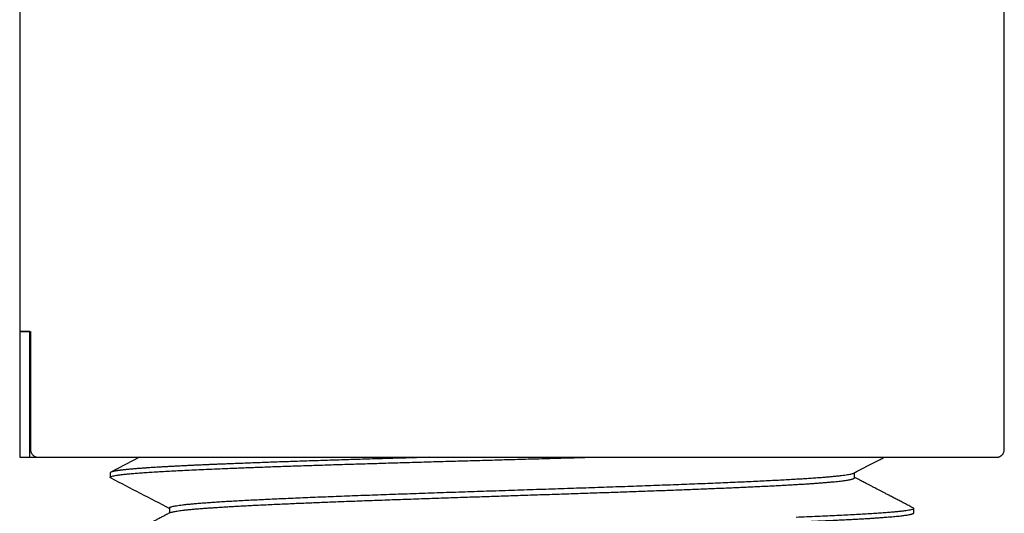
# Model space of a CAD drawing. Header units: millimetres. Extents: x 8 to 276, y 12 to 454.
# Tile 33 of 40: x 250 to 275, y 266 to 278. Entities that reach past the tile are written whole.
import ezdxf

# ---------------------------------------------------------------- set-up
doc = ezdxf.new("R2010")
doc.units = ezdxf.units.MM

msp = doc.modelspace()

# ---------------------------------------------------------------- linework, layer by layer
at = {"color": 7, "linetype": 'Continuous', "lineweight": 30}
for p, q in [((250.455, 451.799), (250.455, 270.199)), ((275.455, 267.199), (275.455, 377.749)), ((250.455, 270.199), (250.729, 270.199)), ((250.456, 270.199), (250.456, 266.999)), ((250.709, 266.999), (250.709, 270.199)), ((250.729, 270.199), (250.729, 267.199)), ((275.254, 266.999), (275.267, 267)), ((275.455, 267.199), (275.454, 267.199)), ((250.709, 266.999), (250.932, 266.999)), ((253.497, 267), (252.77, 266.621)), ((252.755, 266.605), (252.755, 266.492)), ((271.654, 266.478), (271.654, 266.608)), ((254.256, 265.711), (254.256, 265.58)), ((273.155, 265.584), (273.155, 265.697))]:
    msp.add_line(p, q, dxfattribs=at)
for points in [[(250.709, 270.199), (250.689, 270.199), (250.648, 270.199), (250.597, 270.199), (250.554, 270.199), (250.518, 270.199), (250.49, 270.199), (250.471, 270.199), (250.458, 270.199), (250.457, 270.199), (250.456, 270.199)], [(250.456, 266.999), (250.457, 266.999), (250.458, 266.999), (250.471, 266.999), (250.49, 266.999), (250.518, 266.999), (250.554, 266.999), (250.597, 266.999), (250.648, 266.999), (250.689, 266.999), (250.709, 266.999)], [(255.743, 266.718), (255.802, 266.72), (255.921, 266.725), (256.105, 266.732), (256.292, 266.739), (256.484, 266.746), (256.679, 266.753), (256.879, 266.761), (257.081, 266.768), (257.288, 266.775), (257.498, 266.782), (257.711, 266.789), (257.927, 266.796), (258.147, 266.803), (258.369, 266.81), (258.594, 266.817), (258.821, 266.824), (259.052, 266.831), (259.284, 266.838), (259.519, 266.845), (259.755, 266.852), (259.994, 266.86), (260.235, 266.867), (260.477, 266.874), (260.72, 266.881), (260.965, 266.888), (261.211, 266.895), (261.459, 266.902), (261.707, 266.909), (261.955, 266.916), (262.205, 266.923), (262.455, 266.93), (262.705, 266.937), (262.872, 266.942), (262.955, 266.944)], [(262.955, 266.944), (263.047, 266.947), (263.231, 266.952), (263.507, 266.96), (263.782, 266.968), (264.057, 266.976), (264.331, 266.983), (264.604, 266.991), (264.785, 266.996), (264.876, 266.999)], [(252.755, 266.492), (252.757, 266.495), (252.76, 266.503), (252.784, 266.514), (252.823, 266.526), (252.878, 266.537), (252.949, 266.548), (253.035, 266.56), (253.136, 266.571), (253.252, 266.582), (253.383, 266.594), (253.529, 266.605), (253.69, 266.616), (253.865, 266.628), (254.054, 266.639), (254.256, 266.65), (254.472, 266.661), (254.701, 266.673), (254.943, 266.684), (255.197, 266.695), (255.463, 266.707), (255.649, 266.714), (255.743, 266.718)], [(273.155, 265.697), (273.154, 265.693), (273.151, 265.686), (273.126, 265.674), (273.087, 265.663), (273.032, 265.652), (272.962, 265.64), (272.876, 265.629), (272.775, 265.618), (272.659, 265.606), (272.527, 265.595), (272.381, 265.584), (272.221, 265.573), (272.046, 265.561), (271.857, 265.55), (271.654, 265.539), (271.439, 265.527), (271.209, 265.516), (270.968, 265.505), (270.713, 265.494), (270.448, 265.482), (270.261, 265.475), (270.168, 265.471)], [(270.168, 265.357), (270.226, 265.359), (270.344, 265.364), (270.514, 265.371), (270.68, 265.378), (270.841, 265.385), (270.997, 265.392), (271.149, 265.4), (271.296, 265.407), (271.437, 265.414), (271.574, 265.421), (271.705, 265.428), (271.831, 265.435), (271.952, 265.442), (272.067, 265.449), (272.177, 265.456), (272.281, 265.464), (272.38, 265.471), (272.473, 265.478), (272.56, 265.485), (272.641, 265.492), (272.717, 265.499), (272.787, 265.506), (272.851, 265.513), (272.908, 265.52), (272.96, 265.528), (273.006, 265.535), (273.046, 265.542), (273.08, 265.549), (273.107, 265.556), (273.129, 265.563), (273.144, 265.57), (273.154, 265.577), (273.155, 265.582), (273.155, 265.584)]]:
    msp.add_open_spline(points, degree=3, dxfattribs=at)
for points, knots in [([(250.729, 267.199), (250.729, 267.188), (250.73, 267.166), (250.739, 267.134), (250.753, 267.103), (250.771, 267.076), (250.794, 267.051), (250.821, 267.031), (250.851, 267.015), (250.881, 267.005), (250.908, 267), (250.925, 266.999), (250.933, 266.999)], [0, 0, 0, 0, 0.103041, 0.209113, 0.312136, 0.418084, 0.522222, 0.6293, 0.735005, 0.843612, 0.921252, 1, 1, 1, 1]), ([(275.267, 266.999), (275.269, 267), (275.274, 267), (275.281, 267.001), (275.289, 267.002), (275.296, 267.003), (275.303, 267.005), (275.309, 267.007), (275.316, 267.009), (275.323, 267.011), (275.329, 267.014), (275.334, 267.016), (275.338, 267.018), (275.343, 267.02), (275.352, 267.025), (275.362, 267.031), (275.375, 267.04), (275.387, 267.05), (275.401, 267.063), (275.416, 267.081), (275.43, 267.103), (275.441, 267.127), (275.448, 267.151), (275.453, 267.175), (275.453, 267.191), (275.454, 267.199)], [0, 0, 0, 0, 0.109758, 0.208566, 0.296431, 0.373374, 0.439431, 0.494665, 0.539203, 0.573296, 0.597549, 0.606497, 0.613902, 0.621845, 0.633894, 0.662911, 0.684893, 0.712008, 0.745046, 0.784024, 0.828979, 0.879958, 0.917323, 0.957357, 1, 1, 1, 1]), ([(250.933, 266.999), (250.954, 266.999), (250.995, 266.999), (251.065, 266.999), (251.141, 266.999), (251.223, 266.999), (251.31, 266.999), (251.404, 266.999), (251.502, 266.999), (251.607, 266.999), (251.718, 266.999), (251.836, 266.999), (251.961, 266.999), (252.091, 266.999), (252.227, 266.999), (252.369, 266.999), (252.516, 266.999), (252.67, 266.999), (252.828, 266.999), (252.992, 266.999), (253.161, 266.999), (253.335, 266.999), (253.513, 266.999), (253.695, 266.999), (253.881, 266.999), (254.072, 266.999), (254.268, 266.999), (254.47, 266.999), (254.678, 266.999), (254.89, 266.999), (255.107, 266.999), (255.328, 266.999), (255.553, 266.999), (255.782, 266.999), (256.015, 266.999), (256.251, 266.999), (256.49, 266.999), (256.733, 266.999), (256.978, 266.999), (257.224, 266.999), (257.472, 266.999), (257.723, 266.999), (257.979, 266.999), (258.238, 266.999), (258.502, 266.999), (258.767, 266.999), (259.036, 266.999), (259.306, 266.999), (259.578, 266.999), (259.853, 266.999), (260.128, 266.999), (260.405, 266.999), (260.683, 266.999), (260.962, 266.999), (261.241, 266.999), (261.518, 266.999), (261.795, 266.999), (262.073, 266.999), (262.354, 266.999), (262.636, 266.999), (262.92, 266.999), (263.204, 266.999), (263.488, 266.999), (263.771, 266.999), (264.055, 266.999), (264.338, 266.999), (264.62, 266.999), (264.9, 266.999), (265.18, 266.999), (265.458, 266.999), (265.733, 266.999), (266.005, 266.999), (266.274, 266.999), (266.542, 266.999), (266.81, 266.999), (267.077, 266.999), (267.343, 266.999), (267.607, 266.999), (267.869, 266.999), (268.128, 266.999), (268.384, 266.999), (268.638, 266.999), (268.889, 266.999), (269.136, 266.999), (269.379, 266.999), (269.619, 266.999), (269.854, 266.999), (270.084, 266.999), (270.309, 266.999), (270.531, 266.999), (270.75, 266.999), (270.966, 266.999), (271.18, 266.999), (271.389, 266.999), (271.593, 266.999), (271.793, 266.999), (271.989, 266.999), (272.179, 266.999), (272.365, 266.999), (272.545, 266.999), (272.72, 266.999), (272.89, 266.999), (273.053, 266.999), (273.211, 266.999), (273.362, 266.999), (273.508, 266.999), (273.65, 266.999), (273.786, 266.999), (273.918, 266.999), (274.044, 266.999), (274.164, 266.999), (274.278, 266.999), (274.386, 266.999), (274.488, 266.999), (274.584, 266.999), (274.673, 266.999), (274.756, 266.999), (274.833, 266.999), (274.903, 266.999), (274.967, 266.999), (275.024, 266.999), (275.075, 266.999), (275.12, 266.999), (275.158, 266.999), (275.191, 266.999), (275.217, 266.999), (275.236, 266.999), (275.249, 266.999), (275.256, 266.999), (275.255, 266.999), (275.254, 266.999)], [0, 0, 0, 0, 0.007857, 0.015701, 0.023535, 0.031366, 0.039195, 0.046888, 0.054589, 0.062301, 0.070015, 0.077874, 0.085725, 0.093572, 0.10142, 0.109272, 0.117134, 0.125008, 0.132858, 0.140697, 0.148528, 0.156357, 0.164187, 0.171882, 0.179587, 0.187305, 0.195014, 0.20287, 0.210718, 0.218563, 0.22641, 0.234262, 0.242124, 0.249999, 0.257849, 0.265688, 0.27352, 0.281348, 0.289178, 0.296873, 0.304577, 0.312294, 0.320006, 0.327864, 0.335714, 0.34356, 0.351406, 0.359258, 0.367118, 0.374991, 0.382844, 0.390685, 0.398518, 0.406347, 0.414177, 0.421871, 0.429574, 0.437289, 0.445002, 0.452861, 0.460711, 0.468558, 0.476406, 0.484258, 0.492119, 0.499993, 0.507844, 0.515684, 0.523517, 0.531346, 0.539177, 0.546874, 0.554579, 0.562298, 0.570008, 0.577865, 0.585714, 0.59356, 0.601408, 0.609261, 0.617124, 0.625001, 0.632851, 0.640691, 0.648523, 0.656352, 0.664182, 0.671877, 0.679582, 0.6873, 0.695012, 0.702869, 0.710719, 0.718565, 0.726412, 0.734263, 0.742123, 0.749997, 0.757849, 0.765689, 0.773522, 0.781351, 0.78918, 0.796874, 0.804576, 0.812291, 0.820004, 0.827861, 0.835711, 0.843558, 0.851405, 0.859257, 0.867118, 0.874992, 0.882843, 0.890682, 0.898515, 0.906345, 0.914177, 0.921874, 0.929581, 0.937302, 0.94501, 0.952865, 0.960713, 0.968558, 0.976406, 0.984259, 0.992122, 1, 1, 1, 1]), ([(255.743, 266.831), (255.704, 266.829), (255.626, 266.826), (255.51, 266.821), (255.392, 266.817), (255.274, 266.812), (255.155, 266.807), (255.038, 266.801), (254.923, 266.796), (254.811, 266.791), (254.699, 266.786), (254.587, 266.78), (254.476, 266.775), (254.366, 266.769), (254.258, 266.763), (254.151, 266.757), (254.045, 266.751), (253.951, 266.746), (253.868, 266.741), (253.795, 266.736), (253.715, 266.731), (253.648, 266.726), (253.603, 266.723), (253.587, 266.722), (253.582, 266.721), (253.577, 266.721), (253.571, 266.72), (253.566, 266.72), (253.547, 266.719), (253.513, 266.716), (253.464, 266.712), (253.415, 266.708), (253.365, 266.704), (253.315, 266.7), (253.265, 266.696), (253.219, 266.692), (253.177, 266.688), (253.14, 266.684), (253.103, 266.68), (253.069, 266.676), (253.037, 266.672), (253.008, 266.669), (252.989, 266.667), (252.979, 266.665), (252.977, 266.665), (252.974, 266.664), (252.971, 266.664), (252.968, 266.664), (252.966, 266.663), (252.955, 266.662), (252.938, 266.659), (252.914, 266.656), (252.89, 266.652), (252.867, 266.648), (252.846, 266.643), (252.826, 266.639), (252.808, 266.634), (252.793, 266.63), (252.78, 266.625), (252.769, 266.62), (252.761, 266.615), (252.756, 266.61), (252.756, 266.606), (252.755, 266.605)], [0, 0, 0, 0, 0.020534, 0.041631, 0.063291, 0.085513, 0.108298, 0.131646, 0.154175, 0.177204, 0.200733, 0.224762, 0.249292, 0.274322, 0.299852, 0.325882, 0.352412, 0.379443, 0.399583, 0.419993, 0.440671, 0.468379, 0.480719, 0.482341, 0.483965, 0.485591, 0.487219, 0.488847, 0.490478, 0.505926, 0.522196, 0.53929, 0.557207, 0.575946, 0.595509, 0.615895, 0.632153, 0.648899, 0.666132, 0.683854, 0.699853, 0.71623, 0.730954, 0.732625, 0.7343, 0.735978, 0.73766, 0.739346, 0.741035, 0.742728, 0.758388, 0.774903, 0.792274, 0.810502, 0.829586, 0.849525, 0.870321, 0.890136, 0.91067, 0.931924, 0.953896, 0.976589, 1, 1, 1, 1]), ([(260.865, 266.999), (260.775, 266.996), (260.596, 266.991), (260.328, 266.983), (260.063, 266.975), (259.8, 266.968), (259.539, 266.96), (259.285, 266.952), (259.039, 266.945), (258.801, 266.937), (258.565, 266.93), (258.332, 266.922), (258.097, 266.915), (257.861, 266.907), (257.624, 266.899), (257.391, 266.891), (257.162, 266.883), (256.937, 266.876), (256.721, 266.868), (256.513, 266.86), (256.314, 266.853), (256.119, 266.845), (255.928, 266.838), (255.805, 266.833), (255.743, 266.831)], [0, 0, 0, 0, 0.046667, 0.093333, 0.14, 0.186666, 0.233333, 0.28, 0.324, 0.368, 0.412, 0.456, 0.5, 0.546667, 0.593333, 0.64, 0.686666, 0.733333, 0.78, 0.824, 0.868, 0.912, 0.956, 1, 1, 1, 1]), ([(271.637, 266.599), (271.858, 266.714), (272.114, 266.847), (272.37, 266.981), (272.405, 266.999)], [0, 0, 0, 0, 0.8619, 1, 1, 1, 1]), ([(254.257, 265.711), (254.257, 265.713), (254.256, 265.718), (254.268, 265.727), (254.292, 265.738), (254.327, 265.748), (254.374, 265.759), (254.433, 265.769), (254.503, 265.78), (254.584, 265.79), (254.676, 265.801), (254.779, 265.811), (254.893, 265.822), (255.018, 265.832), (255.153, 265.843), (255.298, 265.853), (255.454, 265.864), (255.619, 265.874), (255.794, 265.885), (255.979, 265.895), (256.173, 265.906), (256.376, 265.916), (256.588, 265.927), (256.808, 265.937), (257.037, 265.948), (257.273, 265.958), (257.517, 265.969), (257.768, 265.979), (258.025, 265.99), (258.29, 266), (258.56, 266.011), (258.836, 266.022), (259.118, 266.032), (259.405, 266.043), (259.697, 266.053), (259.993, 266.064), (260.293, 266.074), (260.596, 266.085), (260.903, 266.095), (261.212, 266.106), (261.523, 266.116), (261.837, 266.127), (262.152, 266.137), (262.468, 266.148), (262.784, 266.158), (263.101, 266.169), (263.418, 266.179), (263.734, 266.19), (264.049, 266.2), (264.362, 266.211), (264.674, 266.221), (264.984, 266.232), (265.29, 266.242), (265.594, 266.253), (265.894, 266.263), (266.191, 266.274), (266.483, 266.284), (266.77, 266.295), (267.052, 266.305), (267.329, 266.316), (267.6, 266.326), (267.864, 266.337), (268.123, 266.347), (268.374, 266.358), (268.619, 266.369), (268.856, 266.379), (269.085, 266.39), (269.306, 266.4), (269.518, 266.411), (269.722, 266.421), (269.917, 266.432), (270.102, 266.442), (270.278, 266.453), (270.444, 266.463), (270.6, 266.474), (270.746, 266.484), (270.882, 266.495), (271.008, 266.505), (271.123, 266.516), (271.227, 266.526), (271.32, 266.537), (271.402, 266.547), (271.473, 266.558), (271.532, 266.568), (271.58, 266.579), (271.616, 266.589), (271.63, 266.596), (271.637, 266.599)], [0, 0, 0, 0, 0.006799, 0.018636, 0.030473, 0.042309, 0.054144, 0.065979, 0.077813, 0.089648, 0.101485, 0.113322, 0.12516, 0.136998, 0.148836, 0.160674, 0.172512, 0.184348, 0.196184, 0.208018, 0.219853, 0.231688, 0.243523, 0.25536, 0.267197, 0.279036, 0.290874, 0.302712, 0.31455, 0.326387, 0.338223, 0.350058, 0.361892, 0.373727, 0.385562, 0.397398, 0.409235, 0.421073, 0.432912, 0.44475, 0.456588, 0.468425, 0.480262, 0.492097, 0.503932, 0.515766, 0.527601, 0.539437, 0.551274, 0.563111, 0.574949, 0.586788, 0.598626, 0.610464, 0.622301, 0.634136, 0.645971, 0.657806, 0.66964, 0.681476, 0.693312, 0.705149, 0.716987, 0.728825, 0.740664, 0.752502, 0.764339, 0.776175, 0.788011, 0.799845, 0.81168, 0.823515, 0.835351, 0.847187, 0.859025, 0.870863, 0.882702, 0.89454, 0.906377, 0.918214, 0.93005, 0.941885, 0.953719, 0.965554, 0.977389, 0.989226, 1, 1, 1, 1]), ([(252.771, 266.476), (252.77, 266.476), (252.763, 266.479), (252.757, 266.484), (252.756, 266.489), (252.755, 266.492)], [0, 0, 0, 0, 0.100194, 0.550097, 1, 1, 1, 1]), ([(252.771, 266.475), (253.02, 266.346), (253.515, 266.088), (254.009, 265.83), (254.256, 265.701)], [0, 0, 0, 0, 0.502773, 1, 1, 1, 1]), ([(254.275, 265.59), (254.278, 265.592), (254.287, 265.597), (254.31, 265.604), (254.341, 265.612), (254.379, 265.621), (254.427, 265.629), (254.484, 265.638), (254.553, 265.647), (254.63, 265.657), (254.716, 265.666), (254.81, 265.675), (254.913, 265.685), (255.02, 265.694), (255.128, 265.702), (255.239, 265.71), (255.355, 265.718), (255.478, 265.727), (255.607, 265.735), (255.741, 265.743), (255.882, 265.751), (256.035, 265.76), (256.201, 265.769), (256.382, 265.778), (256.569, 265.787), (256.763, 265.797), (256.964, 265.806), (257.171, 265.815), (257.374, 265.824), (257.574, 265.833), (257.769, 265.841), (257.969, 265.849), (258.172, 265.857), (258.379, 265.865), (258.59, 265.873), (258.804, 265.882), (259.032, 265.89), (259.274, 265.899), (259.531, 265.908), (259.791, 265.918), (260.054, 265.927), (260.321, 265.936), (260.59, 265.946), (260.85, 265.955), (261.101, 265.963), (261.341, 265.971), (261.583, 265.979), (261.827, 265.988), (262.071, 265.996), (262.315, 266.004), (262.561, 266.012), (262.806, 266.02), (263.052, 266.028), (263.298, 266.037), (263.543, 266.045), (263.788, 266.053), (264.032, 266.061), (264.276, 266.069), (264.518, 266.077), (264.759, 266.086), (264.999, 266.094), (265.237, 266.102), (265.474, 266.11), (265.708, 266.118), (265.94, 266.126), (266.169, 266.134), (266.396, 266.143), (266.621, 266.151), (266.842, 266.159), (267.06, 266.167), (267.275, 266.175), (267.487, 266.183), (267.695, 266.192), (267.899, 266.2), (268.099, 266.208), (268.295, 266.216), (268.487, 266.224), (268.675, 266.232), (268.858, 266.241), (269.036, 266.249), (269.21, 266.257), (269.378, 266.265), (269.541, 266.273), (269.699, 266.281), (269.852, 266.289), (269.998, 266.298), (270.14, 266.306), (270.275, 266.314), (270.405, 266.322), (270.529, 266.33), (270.647, 266.338), (270.759, 266.347), (270.864, 266.355), (270.964, 266.363), (271.057, 266.371), (271.143, 266.379), (271.223, 266.387), (271.297, 266.395), (271.363, 266.404), (271.423, 266.412), (271.476, 266.42), (271.522, 266.428), (271.562, 266.436), (271.594, 266.444), (271.62, 266.453), (271.638, 266.461), (271.65, 266.469), (271.655, 266.475), (271.654, 266.478), (271.654, 266.479)], [0, 0, 0, 0, 0.006391, 0.015571, 0.024751, 0.033932, 0.043113, 0.053607, 0.064101, 0.074595, 0.08509, 0.095584, 0.106078, 0.116571, 0.125752, 0.134932, 0.144112, 0.153291, 0.16247, 0.17165, 0.18083, 0.190011, 0.200504, 0.210998, 0.221493, 0.231987, 0.242482, 0.252976, 0.263469, 0.27265, 0.281831, 0.291011, 0.30019, 0.30937, 0.318549, 0.327729, 0.33691, 0.347402, 0.357896, 0.36839, 0.378884, 0.389379, 0.399873, 0.410367, 0.419549, 0.42873, 0.43791, 0.44709, 0.456269, 0.465448, 0.474628, 0.483808, 0.492989, 0.50217, 0.511352, 0.520535, 0.529718, 0.5389, 0.548083, 0.557266, 0.566448, 0.575629, 0.58481, 0.59399, 0.603169, 0.612349, 0.621528, 0.630708, 0.639888, 0.649069, 0.658251, 0.667433, 0.676616, 0.685798, 0.694981, 0.704164, 0.713346, 0.722528, 0.731709, 0.740889, 0.750069, 0.759249, 0.768428, 0.777608, 0.786788, 0.795968, 0.805149, 0.814331, 0.823514, 0.832696, 0.841879, 0.851062, 0.860244, 0.869427, 0.878608, 0.887789, 0.896969, 0.906149, 0.915328, 0.924508, 0.933687, 0.942867, 0.952048, 0.96123, 0.970412, 0.979594, 0.988777, 0.99796, 1, 1, 1, 1]), ([(273.141, 265.712), (273.104, 265.731), (273.029, 265.77), (272.919, 265.828), (272.811, 265.884), (272.71, 265.937), (272.615, 265.986), (272.528, 266.032), (272.449, 266.073), (272.377, 266.111), (272.31, 266.145), (272.249, 266.177), (272.195, 266.205), (272.148, 266.23), (272.107, 266.251), (272.071, 266.27), (272.037, 266.288), (272.002, 266.306), (271.965, 266.325), (271.922, 266.348), (271.873, 266.373), (271.818, 266.402), (271.758, 266.433), (271.703, 266.462), (271.668, 266.48), (271.654, 266.487)], [0, 0, 0, 0, 0.074308, 0.150789, 0.22304, 0.291063, 0.354858, 0.414424, 0.466714, 0.515247, 0.560021, 0.601037, 0.638296, 0.668907, 0.696413, 0.720814, 0.742291, 0.764821, 0.790031, 0.81792, 0.851693, 0.888709, 0.928966, 0.972465, 1, 1, 1, 1]), ([(254.275, 265.59), (254.244, 265.575), (254.182, 265.542), (254.091, 265.494), (254.002, 265.448), (253.919, 265.405), (253.843, 265.365), (253.774, 265.329), (253.713, 265.297), (253.658, 265.269), (253.61, 265.243), (253.566, 265.221), (253.529, 265.201), (253.493, 265.183), (253.456, 265.163), (253.414, 265.142), (253.367, 265.117), (253.315, 265.09), (253.258, 265.06), (253.193, 265.026), (253.12, 264.988), (253.039, 264.946), (252.952, 264.9), (252.862, 264.853), (252.801, 264.822), (252.772, 264.806)], [0, 0, 0, 0, 0.060574, 0.123844, 0.182917, 0.237793, 0.28847, 0.33495, 0.374927, 0.411173, 0.443686, 0.472467, 0.497516, 0.518813, 0.543306, 0.571224, 0.602567, 0.637336, 0.675529, 0.717149, 0.766887, 0.820771, 0.878802, 0.940979, 1, 1, 1, 1]), ([(273.141, 265.712), (273.141, 265.712), (273.143, 265.711), (273.146, 265.709), (273.15, 265.706), (273.153, 265.704), (273.154, 265.701), (273.155, 265.699), (273.155, 265.697), (273.155, 265.697)], [0, 0, 0, 0, 0.014221, 0.212885, 0.397802, 0.568972, 0.726395, 0.870071, 1, 1, 1, 1])]:
    msp.add_open_spline(points, degree=3, knots=knots, dxfattribs=at)

doc.saveas('drawing.dxf')
